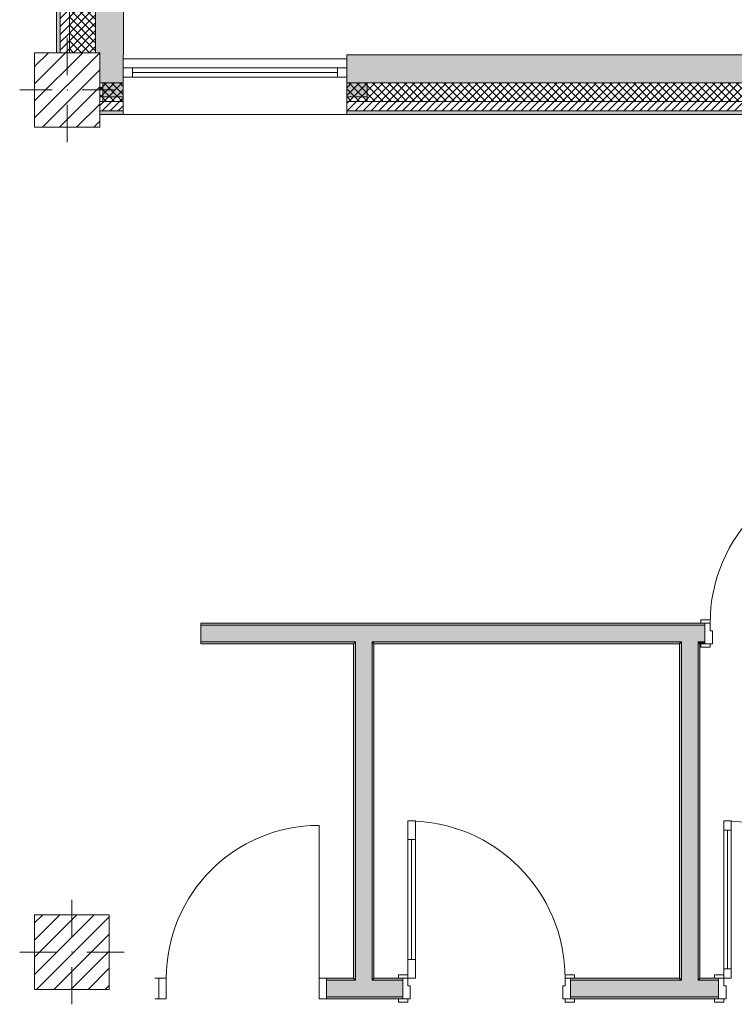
# Model space of a CAD drawing. Header units: millimetres. Extents: x -30280 to 19093, y -18706 to 4378.
# Tile 1 of 206: x -28248 to -24412, y -17114 to -11830. Entities that reach past the tile are written whole.
import ezdxf

# ---------------------------------------------------------------- set-up
doc = ezdxf.new("R2010")
doc.units = ezdxf.units.MM
doc.header["$MEASUREMENT"] = 0
doc.linetypes.add('Wipeout_Contour', pattern=[1000, 0, -1000])
for name, color, linetype in [('10_ESTR_Pilars', 7, 'Continuous'), ('12_FAÇ_Façana', 7, 'Continuous'), ('Puertas Archicad', 7, 'Continuous'), ('Ventanas Archicad', 7, 'Continuous')]:
    doc.layers.add(name, color=color, linetype=linetype)
for name, color, linetype, lineweight in [('10_ESTR_Pilars_Pluma_Nº__20', 1, 'Continuous', 5), ('10_ESTR_Pilars_Pluma_Nº__28', 7, 'Continuous', 20), ('10_ESTR_Pilars_Pluma_Nº__42', 8, 'Continuous', 25), ('12_FAÇ_Façana_Pluma_Nº__2', 8, 'Continuous', 5), ('12_FAÇ_Façana_Pluma_Nº__7', 7, 'Continuous', 5), ('Puertas Archicad_Pluma_Nº__1', 7, 'Continuous', 5), ('Puertas Archicad_Pluma_Nº__7', 7, 'Continuous', 5), ('Ventanas Archicad_Pluma_Nº__7', 7, 'Continuous', 5)]:
    doc.layers.add(name, color=color, linetype=linetype, lineweight=lineweight)
for name, color, linetype, lineweight, true_color in [('12_FAÇ_Façana_Pluma_Nº__102', 7, 'Continuous', 5, 0xcccccc), ('12_FAÇ_Façana_Pluma_Nº__174', 7, 'Continuous', 13, 0xe4ad2c), ('12_FAÇ_Façana_Pluma_Nº__176', 7, 'Continuous', 15, 0x93a0c6), ('12_FAÇ_Façana_Pluma_Nº__43', 7, 'Continuous', 5, 0xa4a4a6), ('Puertas Archicad_Pluma_Nº__23', 7, 'Continuous', 5, 0xa4a4a6), ('Puertas Archicad_Pluma_Nº__3', 7, 'Continuous', 5, 0xa4a4a4), ('Ventanas Archicad_Pluma_Nº__23', 7, 'Continuous', 5, 0xa4a4a6), ('Ventanas Archicad_Pluma_Nº__3', 7, 'Continuous', 5, 0xa4a4a4), ('Ventanas Archicad_Pluma_Nº__43', 7, 'Continuous', 5, 0xa4a4a6)]:
    doc.layers.add(name, color=color, linetype=linetype, lineweight=lineweight, true_color=true_color)
pattern_1 = [(45, (0, 0), (-21.213203, 21.213203), [])]
pattern_2 = [(45, (0, 0), (-21.213203, 21.213203), []), (135, (0, 0), (21.213203, 21.213203), [])]
pattern_3 = [(0, (0, 0), (0, 75), [0, -75])]
pattern_4 = [(45, (0, 0), (-45.96194, 45.96194), [])]

# ---------------------------------------------------------------- blocks, each defined once
blk = doc.blocks.new('Muro_5_1', base_point=(-28050.8, -12339))
at = {"layer": '12_FAÇ_Façana_Pluma_Nº__102', "linetype": 'Continuous', "lineweight": 0, "true_color": 0xe5e5e5}
blk.add_hatch(color=254, dxfattribs=at).paths.add_polyline_path([(-27840.8, -11151), (-27840.8, -12007), (-27817.9, -12007), (-27817.9, -12019), (-27690.8, -12019), (-27690.8, -11151)])
at = {"layer": '12_FAÇ_Façana_Pluma_Nº__174', "linetype": 'Continuous', "lineweight": 13, "true_color": 0xe4ad2c}
h = blk.add_hatch(dxfattribs=at)
h.set_pattern_fill('SATE_Aislamiento_0001', color=42, style=0, pattern_type=2)
h.set_pattern_definition(pattern_2)
h.paths.add_polyline_path([(-27840.8, -11151), (-27980.8, -11151), (-27980.8, -12007), (-27840.8, -12007)])
at = {"layer": '12_FAÇ_Façana_Pluma_Nº__176', "linetype": 'Continuous', "lineweight": 0, "true_color": 0x495063}
blk.add_hatch(color=251, dxfattribs=at).paths.add_polyline_path([(-28030.8, -11151), (-28050.8, -11151), (-28050.8, -12007), (-28030.8, -12007)])
at = {"layer": '12_FAÇ_Façana_Pluma_Nº__2', "linetype": 'Continuous', "lineweight": 5}
h = blk.add_hatch(dxfattribs=at)
h.set_pattern_fill('Ceramic_0001', color=8, style=0, pattern_type=2)
h.set_pattern_definition(pattern_1)
h.paths.add_polyline_path([(-27980.8, -11151), (-28030.8, -11151), (-28030.8, -12007), (-27980.8, -12007)])
at = {"layer": '12_FAÇ_Façana_Pluma_Nº__7', "color": 7, "linetype": 'Continuous', "lineweight": 5}
for p, q in [((-28030.8, -11151), (-28030.8, -12007)), ((-27980.8, -11151), (-27980.8, -12007)), ((-27840.8, -11151), (-27840.8, -12007))]:
    blk.add_line(p, q, dxfattribs=at)
at = {"layer": '12_FAÇ_Façana_Pluma_Nº__7', "color": 7, "linetype": 'Continuous', "lineweight": 5, "flags": 128}
for points in [[(-28050.8, -11151), (-28050.8, -12007)], [(-27840.8, -11151), (-27870.8, -11151)], [(-27690.8, -11151), (-27720.8, -11151)], [(-27690.8, -12019), (-27690.8, -11151)]]:
    blk.add_lwpolyline(points, dxfattribs=at)
blk = doc.blocks.new('Muro_32_1', base_point=(-23271.1, -12339))
at = {"layer": '12_FAÇ_Façana_Pluma_Nº__102', "linetype": 'Continuous', "lineweight": 0, "true_color": 0xe5e5e5}
for points in [[(-23578.6, -12019), (-26492.5, -12019), (-26492.5, -12169), (-23578.6, -12169)], [(-23578.6, -12169), (-23488.6, -12169), (-23488.6, -12019), (-23578.6, -12019)], [(-23488.6, -12169), (-23271.1, -12169), (-23271.1, -12019), (-23488.6, -12019)]]:
    blk.add_hatch(color=254, dxfattribs=at).paths.add_polyline_path(points)
at = {"layer": '12_FAÇ_Façana_Pluma_Nº__174', "linetype": 'Continuous', "lineweight": 13, "true_color": 0xe4ad2c}
h = blk.add_hatch(dxfattribs=at)
h.set_pattern_fill('SATE_Aislamiento_0001', color=42, style=0, pattern_type=2)
h.set_pattern_definition(pattern_2)
h.paths.add_polyline_path([(-23578.6, -12169), (-26492.5, -12169), (-26492.5, -12269), (-23578.6, -12269)])
h = blk.add_hatch(dxfattribs=at)
h.set_pattern_fill('SATE_Aislamiento_0001', color=42, style=0, pattern_type=2)
h.set_pattern_definition(pattern_2)
h.paths.add_polyline_path([(-23488.6, -12269), (-23271.1, -12269), (-23271.1, -12169), (-23488.6, -12169)])
at = {"layer": '12_FAÇ_Façana_Pluma_Nº__176', "linetype": 'Continuous', "lineweight": 0, "true_color": 0x495063}
for points in [[(-23588.6, -12319), (-26492.5, -12319), (-26492.5, -12339), (-23588.6, -12339)], [(-23588.6, -12339), (-23578.6, -12339), (-23578.6, -12319), (-23588.6, -12319)], [(-23488.6, -12339), (-23478.6, -12339), (-23478.6, -12319), (-23488.6, -12319)], [(-23478.6, -12339), (-23271.1, -12339), (-23271.1, -12319), (-23478.6, -12319)]]:
    blk.add_hatch(color=251, dxfattribs=at).paths.add_polyline_path(points)
at = {"layer": '12_FAÇ_Façana_Pluma_Nº__2', "linetype": 'Continuous', "lineweight": 5}
h = blk.add_hatch(dxfattribs=at)
h.set_pattern_fill('Ceramic_0001', color=8, style=0, pattern_type=2)
h.set_pattern_definition(pattern_1)
h.paths.add_polyline_path([(-23578.6, -12269), (-26492.5, -12269), (-26492.5, -12319), (-23578.6, -12319)])
h = blk.add_hatch(dxfattribs=at)
h.set_pattern_fill('Ceramic_0001', color=8, style=0, pattern_type=2)
h.set_pattern_definition(pattern_1)
h.paths.add_polyline_path([(-23488.6, -12319), (-23271.1, -12319), (-23271.1, -12269), (-23488.6, -12269)])
at = {"layer": '12_FAÇ_Façana_Pluma_Nº__7', "color": 7, "linetype": 'Continuous', "lineweight": 5}
for p, q in [((-26492.5, -12169), (-23578.6, -12169)), ((-23578.6, -12169), (-23578.6, -12269)), ((-23488.6, -12269), (-23488.6, -12169)), ((-23488.6, -12169), (-23271.1, -12169)), ((-26492.5, -12269), (-23578.6, -12269)), ((-23578.6, -12269), (-23578.6, -12319)), ((-23488.6, -12319), (-23488.6, -12269)), ((-23488.6, -12269), (-23271.1, -12269)), ((-26492.5, -12319), (-23578.6, -12319)), ((-23578.6, -12319), (-23578.6, -12339)), ((-23488.6, -12339), (-23488.6, -12319)), ((-23488.6, -12319), (-23271.1, -12319))]:
    blk.add_line(p, q, dxfattribs=at)
at = {"layer": '12_FAÇ_Façana_Pluma_Nº__7', "color": 7, "linetype": 'Continuous', "lineweight": 5, "flags": 128}
for points in [[(-23271.1, -12019), (-26492.5, -12019)], [(-26492.5, -12019), (-26492.5, -12339)], [(-23271.1, -12059), (-23271.1, -12019)], [(-26492.5, -12339), (-23588.6, -12339)], [(-23478.6, -12339), (-23271.1, -12339)]]:
    blk.add_lwpolyline(points, dxfattribs=at)
blk = doc.blocks.new('Muro_34_1', base_point=(-27692.5, -12339))
at = {"layer": '12_FAÇ_Façana_Pluma_Nº__102', "linetype": 'Continuous', "lineweight": 0, "true_color": 0xe5e5e5}
blk.add_hatch(color=254, dxfattribs=at).paths.add_polyline_path([(-27692.5, -12019), (-27817.9, -12019), (-27817.9, -12169), (-27692.5, -12169)])
at = {"layer": '12_FAÇ_Façana_Pluma_Nº__174', "linetype": 'Continuous', "lineweight": 13, "true_color": 0xe4ad2c}
h = blk.add_hatch(dxfattribs=at)
h.set_pattern_fill('SATE_Aislamiento_0001', color=42, style=0, pattern_type=2)
h.set_pattern_definition(pattern_2)
h.paths.add_polyline_path([(-27692.5, -12169), (-27817.9, -12169), (-27817.9, -12269), (-27692.5, -12269)])
at = {"layer": '12_FAÇ_Façana_Pluma_Nº__176', "linetype": 'Continuous', "lineweight": 0, "true_color": 0x495063}
blk.add_hatch(color=251, dxfattribs=at).paths.add_polyline_path([(-27692.5, -12319), (-27817.9, -12319), (-27817.9, -12339), (-27692.5, -12339)])
at = {"layer": '12_FAÇ_Façana_Pluma_Nº__2', "linetype": 'Continuous', "lineweight": 5}
h = blk.add_hatch(dxfattribs=at)
h.set_pattern_fill('Ceramic_0001', color=8, style=0, pattern_type=2)
h.set_pattern_definition(pattern_1)
h.paths.add_polyline_path([(-27692.5, -12269), (-27817.9, -12269), (-27817.9, -12319), (-27692.5, -12319)])
at = {"layer": '12_FAÇ_Façana_Pluma_Nº__7', "color": 7, "linetype": 'Continuous', "lineweight": 5}
for p, q in [((-27817.9, -12169), (-27692.5, -12169)), ((-27817.9, -12269), (-27692.5, -12269)), ((-27817.9, -12319), (-27692.5, -12319))]:
    blk.add_line(p, q, dxfattribs=at)
at = {"layer": '12_FAÇ_Façana_Pluma_Nº__7', "color": 7, "linetype": 'Continuous', "lineweight": 5, "flags": 128}
for points in [[(-27692.5, -12059), (-27692.5, -12019)], [(-27817.9, -12339), (-27692.5, -12339)]]:
    blk.add_lwpolyline(points, dxfattribs=at)
blk = doc.blocks.new('Ventana Vertical Multi-Faja 27_10')
at = {"layer": 'Ventanas Archicad_Pluma_Nº__23', "color": 253, "linetype": 'Continuous', "lineweight": 5, "true_color": 0xa4a4a6}
for p, q in [((-600, 0), (-550, 0)), ((-550, 0), (-550, -50)), ((550, -50), (550, 0)), ((550, 0), (600, 0)), ((-550, -50), (-600, -50)), ((600, -50), (550, -50))]:
    blk.add_line(p, q, dxfattribs=at)
at = {"layer": 'Ventanas Archicad_Pluma_Nº__3', "color": 253, "linetype": 'Continuous', "lineweight": 5, "true_color": 0xa4a4a4}
for p, q in [((-600, 50), (600, 50)), ((-550, 0), (550, 0)), ((-550, -25), (550, -25)), ((550, -50), (-550, -50)), ((-600, -250), (600, -250))]:
    blk.add_line(p, q, dxfattribs=at)
at = {"layer": 'Ventanas Archicad_Pluma_Nº__43', "color": 253, "linetype": 'Continuous', "lineweight": 5, "true_color": 0xa4a4a6}
for p, q in [((-600, -180), (-600, -155)), ((600, -180), (600, -155))]:
    blk.add_line(p, q, dxfattribs=at)
at = {"layer": 'Ventanas Archicad_Pluma_Nº__7', "color": 7, "linetype": 'Continuous', "lineweight": 5}
for p, q in [((-600, 50), (-600, 30)), ((-600, 30), (-600, 0)), ((-600, 30), (-600, 0)), ((-600, 0), (-600, -50)), ((-600, 0), (-600, -50)), ((-600, 0), (-600, -50)), ((-600, 0), (-600, -50)), ((600, 50), (600, 30)), ((600, 30), (600, 0)), ((600, 30), (600, 0)), ((600, 0), (600, -50)), ((600, 0), (600, -50)), ((600, 0), (600, -50)), ((600, 0), (600, -50)), ((-600, -50), (-600, -80)), ((-600, -50), (-600, -80)), ((600, -50), (600, -80)), ((600, -50), (600, -80)), ((-600, -80), (-600, -155)), ((-600, -80), (-600, -155)), ((600, -80), (600, -155)), ((600, -80), (600, -155)), ((-600, -180), (-600, -230)), ((600, -180), (600, -230)), ((-600, -230), (-600, -250)), ((600, -230), (600, -250))]:
    blk.add_line(p, q, dxfattribs=at)
blk = doc.blocks.new('Muro_35_1', base_point=(-26497.5, -12339))
at = {"layer": '12_FAÇ_Façana', "linetype": 'Continuous', "lineweight": 0, "true_color": 0x000000}
h = blk.add_hatch(dxfattribs=at)
h.set_pattern_fill('Yeso_0001', color=18, style=0, pattern_type=2)
h.set_pattern_definition(pattern_3)
h.paths.add_polyline_path([(-27692.5, -12269), (-27692.5, -12244), (-27802.5, -12244), (-27802.5, -12269)])
h = blk.add_hatch(dxfattribs=at)
h.set_pattern_fill('Yeso_0001', color=18, style=0, pattern_type=2)
h.set_pattern_definition(pattern_3)
h.paths.add_polyline_path([(-26492.5, -12269), (-26382.5, -12269), (-26382.5, -12244), (-26492.5, -12244)])
at = {"layer": '12_FAÇ_Façana_Pluma_Nº__102', "linetype": 'Continuous', "lineweight": 0, "true_color": 0xe5e5e5}
for points in [[(-27802.5, -12169), (-27802.5, -12244), (-27692.5, -12244), (-27692.5, -12059)], [(-26382.5, -12169), (-26492.5, -12059), (-26492.5, -12244), (-26382.5, -12244)]]:
    blk.add_hatch(color=254, dxfattribs=at).paths.add_polyline_path(points)
at = {"layer": '12_FAÇ_Façana_Pluma_Nº__43', "color": 253, "linetype": 'Continuous', "lineweight": 5, "true_color": 0xa4a4a6}
for p, q in [((-27802.5, -12244), (-27802.5, -12269)), ((-27692.5, -12244), (-27802.5, -12244)), ((-27692.5, -12269), (-27692.5, -12244)), ((-26492.5, -12269), (-26492.5, -12244)), ((-26492.5, -12244), (-26382.5, -12244)), ((-26382.5, -12244), (-26382.5, -12269)), ((-27802.5, -12269), (-27692.5, -12269)), ((-26382.5, -12269), (-26492.5, -12269))]:
    blk.add_line(p, q, dxfattribs=at)
at = {"layer": '12_FAÇ_Façana_Pluma_Nº__7', "color": 7, "linetype": 'Continuous', "lineweight": 5}
for p, q in [((-27692.5, -12039), (-27692.5, -12059)), ((-26492.5, -12039), (-26492.5, -12059)), ((-27692.5, -12059), (-27692.5, -12089)), ((-27692.5, -12059), (-27692.5, -12089)), ((-27692.5, -12089), (-27692.5, -12139)), ((-27692.5, -12089), (-27692.5, -12139)), ((-26492.5, -12059), (-26492.5, -12089)), ((-26492.5, -12059), (-26492.5, -12089)), ((-26492.5, -12089), (-26492.5, -12139)), ((-26492.5, -12089), (-26492.5, -12139)), ((-27692.5, -12139), (-27692.5, -12169)), ((-27692.5, -12139), (-27692.5, -12169)), ((-26492.5, -12139), (-26492.5, -12169)), ((-26492.5, -12139), (-26492.5, -12169)), ((-27802.5, -12169), (-27802.5, -12244)), ((-27692.5, -12169), (-27692.5, -12244)), ((-27692.5, -12169), (-27692.5, -12244)), ((-26492.5, -12169), (-26492.5, -12244)), ((-26492.5, -12169), (-26492.5, -12244)), ((-26382.5, -12169), (-26382.5, -12244)), ((-27692.5, -12269), (-27692.5, -12319)), ((-26492.5, -12269), (-26492.5, -12319)), ((-27692.5, -12319), (-27692.5, -12339)), ((-26492.5, -12319), (-26492.5, -12339))]:
    blk.add_line(p, q, dxfattribs=at)
at = {"layer": 'Ventanas Archicad', "color": 253, "linetype": 'Continuous', "lineweight": 5, "true_color": 0xa4a4a6, "zscale": 1000}
blk.add_blockref('Ventana Vertical Multi-Faja 27_10', (-27092.5, -12089), dxfattribs=at)
blk = doc.blocks.new('Puerta 27')
at = {"layer": 'Puertas Archicad_Pluma_Nº__1', "color": 7, "linetype": 'Continuous', "lineweight": 5}
for p, q in [((382, 744), (382, 844)), ((382, 844), (422, 844)), ((422, 844), (422, 744)), ((422, 744), (382, 744)), ((402, 744), (402, 100)), ((382, 0), (382, 100)), ((382, 100), (422, 100)), ((422, 100), (422, 0)), ((-472, 0), (-472, 19)), ((-472, 19), (-422, 19)), ((-422, 0), (-472, 0)), ((-422, 0), (-450, 0)), ((-450, 0), (-450, -110)), ((-422, 19), (-422, 0)), ((-422, -40), (-422, 0)), ((422, 0), (382, 0)), ((422, 19), (472, 19)), ((422, 0), (422, 19)), ((472, 0), (422, 0)), ((450, 0), (422, 0)), ((422, 0), (422, -40)), ((450, -110), (450, 0)), ((472, 19), (472, 0)), ((-410, -40), (-422, -40)), ((-410, -110), (-410, -40)), ((422, -40), (410, -40)), ((410, -40), (410, -110)), ((-472, -129), (-472, -110)), ((-472, -110), (-422, -110)), ((-422, -129), (-472, -129)), ((-450, -110), (-410, -110)), ((-422, -110), (-422, -129)), ((410, -110), (450, -110)), ((422, -110), (472, -110)), ((422, -129), (422, -110)), ((472, -129), (422, -129)), ((472, -110), (472, -129))]:
    blk.add_line(p, q, dxfattribs=at)
at = {"layer": 'Puertas Archicad_Pluma_Nº__1', "color": 7, "linetype": 'Continuous', "lineweight": 5, "flags": 128}
for points in [[(402, 744), (402, 100), (382, 100), (382, 744)], [(422, 744), (422, 100), (402, 100), (402, 744)]]:
    blk.add_lwpolyline(points, close=True, dxfattribs=at)
at = {"layer": 'Puertas Archicad_Pluma_Nº__3', "color": 253, "linetype": 'Continuous', "lineweight": 5, "true_color": 0xa4a4a4}
blk.add_arc((422, 0), 844, 90, 180, dxfattribs=at)
at = {"layer": 'Puertas Archicad_Pluma_Nº__7', "color": 7, "linetype": 'Continuous', "lineweight": 5}
for p, q in [((-450, 0), (-472, 0)), ((-450, 0), (-472, 0)), ((-450, 0), (-450, -10)), ((-450, 0), (-450, -10)), ((450, 0), (450, -10)), ((450, 0), (450, -10)), ((450, 0), (472, 0)), ((450, 0), (472, 0)), ((-450, -10), (-450, -100)), ((-450, -10), (-450, -100)), ((450, -10), (450, -100)), ((450, -10), (450, -100)), ((-450, -100), (-450, -110)), ((-450, -100), (-450, -110)), ((450, -100), (450, -110)), ((450, -100), (450, -110)), ((-450, -110), (-472, -110)), ((-450, -110), (-472, -110)), ((450, -110), (472, -110)), ((450, -110), (472, -110))]:
    blk.add_line(p, q, dxfattribs=at)
blk = doc.blocks.new('Puerta 27_2')
at = {"layer": 'Puertas Archicad_Pluma_Nº__1', "color": 7, "linetype": 'Continuous', "lineweight": 5}
for p, q in [((382, 794), (382, 844)), ((382, 844), (422, 844)), ((422, 794), (382, 794)), ((402, 794), (402, 50)), ((422, 844), (422, 794)), ((-472, 0), (-472, 19)), ((-472, 19), (-422, 19)), ((-422, 0), (-472, 0)), ((-422, 0), (-450, 0)), ((-450, 0), (-450, -110)), ((-422, 19), (-422, 0)), ((-422, -40), (-422, 0)), ((382, 0), (382, 50)), ((382, 50), (422, 50)), ((422, 0), (382, 0)), ((422, 50), (422, 0)), ((422, 19), (472, 19)), ((422, 0), (422, 19)), ((472, 0), (422, 0)), ((450, 0), (422, 0)), ((422, 0), (422, -40)), ((450, -110), (450, 0)), ((472, 19), (472, 0)), ((-410, -40), (-422, -40)), ((-410, -110), (-410, -40)), ((422, -40), (410, -40)), ((410, -40), (410, -110)), ((-472, -129), (-472, -110)), ((-472, -110), (-422, -110)), ((-422, -129), (-472, -129)), ((-450, -110), (-410, -110)), ((-422, -110), (-422, -129)), ((410, -110), (450, -110)), ((422, -110), (472, -110)), ((422, -129), (422, -110)), ((472, -129), (422, -129)), ((472, -110), (472, -129))]:
    blk.add_line(p, q, dxfattribs=at)
at = {"layer": 'Puertas Archicad_Pluma_Nº__1', "color": 7, "linetype": 'Continuous', "lineweight": 5, "flags": 128}
for points in [[(402, 794), (402, 50), (382, 50), (382, 794)], [(422, 794), (422, 50), (402, 50), (402, 794)]]:
    blk.add_lwpolyline(points, close=True, dxfattribs=at)
at = {"layer": 'Puertas Archicad_Pluma_Nº__3', "color": 253, "linetype": 'Continuous', "lineweight": 5, "true_color": 0xa4a4a4}
blk.add_arc((422, 0), 844, 90, 180, dxfattribs=at)
at = {"layer": 'Puertas Archicad_Pluma_Nº__7', "color": 7, "linetype": 'Continuous', "lineweight": 5}
for p, q in [((-450, 0), (-472, 0)), ((-450, 0), (-472, 0)), ((-450, 0), (-450, -10)), ((-450, 0), (-450, -10)), ((450, 0), (450, -10)), ((450, 0), (450, -10)), ((450, 0), (472, 0)), ((450, 0), (472, 0)), ((-450, -10), (-450, -100)), ((-450, -10), (-450, -100)), ((450, -10), (450, -100)), ((450, -10), (450, -100)), ((-450, -100), (-450, -110)), ((-450, -100), (-450, -110)), ((450, -100), (450, -110)), ((450, -100), (450, -110)), ((-450, -110), (-472, -110)), ((-450, -110), (-472, -110)), ((450, -110), (472, -110)), ((450, -110), (472, -110))]:
    blk.add_line(p, q, dxfattribs=at)
blk = doc.blocks.new('Puerta 27_3')
at = {"layer": 'Puertas Archicad_Pluma_Nº__23', "color": 253, "linetype": 'Continuous', "lineweight": 5, "true_color": 0xa4a4a6}
for p, q in [((-410, 0), (-450, 0)), ((-450, 0), (-450, -110)), ((-410, -110), (-410, 0)), ((450, 0), (410, 0)), ((410, 0), (410, -110)), ((450, -110), (450, 0)), ((-450, -110), (-410, -110)), ((410, -110), (450, -110))]:
    blk.add_line(p, q, dxfattribs=at)
at = {"layer": 'Puertas Archicad_Pluma_Nº__3', "color": 253, "linetype": 'Continuous', "lineweight": 5, "true_color": 0xa4a4a4}
blk.add_line((410, 0), (410, 820), dxfattribs=at)
blk.add_arc((410, 0), 820, 90, 180, dxfattribs=at)
at = {"layer": 'Puertas Archicad_Pluma_Nº__7', "color": 7, "linetype": 'Continuous', "lineweight": 5}
for p, q in [((-450, 0), (-472, 0)), ((-450, 0), (-472, 0)), ((-450, 0), (-450, -10)), ((-450, 0), (-450, -10)), ((450, 0), (450, -10)), ((450, 0), (450, -10)), ((450, 0), (472, 0)), ((450, 0), (472, 0)), ((-450, -10), (-450, -100)), ((-450, -10), (-450, -100)), ((450, -10), (450, -100)), ((450, -10), (450, -100)), ((-450, -100), (-450, -110)), ((-450, -100), (-450, -110)), ((450, -100), (450, -110)), ((450, -100), (450, -110)), ((-450, -110), (-472, -110)), ((-450, -110), (-472, -110)), ((450, -110), (472, -110)), ((450, -110), (472, -110))]:
    blk.add_line(p, q, dxfattribs=at)
blk = doc.blocks.new('Muro_38_1', base_point=(-27275.1, -17084))
at = {"layer": '12_FAÇ_Façana_Pluma_Nº__102', "linetype": 'Continuous', "lineweight": 0, "true_color": 0xe5e5e5}
for points in [[(-26446.1, -16984), (-26601.1, -16984), (-26601.1, -17074), (-26446.1, -17074)], [(-26356.1, -16984), (-26446.1, -16984), (-26446.1, -17074), (-26356.1, -17074)], [(-26356.1, -16984), (-26356.1, -17074), (-26192.1, -17074), (-26192.1, -16984)], [(-24696.4, -16984), (-25292.1, -16984), (-25292.1, -17074), (-24696.4, -17074)], [(-24606.4, -16984), (-24696.4, -16984), (-24696.4, -17074), (-24606.4, -17074)], [(-24606.4, -17074), (-24496.4, -17074), (-24496.4, -16984), (-24606.4, -16984)]]:
    blk.add_hatch(color=254, dxfattribs=at).paths.add_polyline_path(points)
at = {"layer": '12_FAÇ_Façana_Pluma_Nº__176', "linetype": 'Continuous', "lineweight": 0, "true_color": 0x495063}
for points in [[(-26456.1, -16974), (-26601.1, -16974), (-26601.1, -16984), (-26456.1, -16984)], [(-26446.1, -16974), (-26456.1, -16974), (-26456.1, -16984), (-26446.1, -16984)], [(-26346.1, -16974), (-26356.1, -16974), (-26356.1, -16984), (-26346.1, -16984)], [(-26346.1, -16974), (-26346.1, -16984), (-26192.1, -16984), (-26192.1, -16974)], [(-25292.1, -16984), (-24706.4, -16984), (-24706.4, -16974), (-25292.1, -16974)], [(-24696.4, -16974), (-24706.4, -16974), (-24706.4, -16984), (-24696.4, -16984)], [(-24596.4, -16974), (-24606.4, -16974), (-24606.4, -16984), (-24596.4, -16984)], [(-24496.4, -16974), (-24596.4, -16974), (-24596.4, -16984), (-24496.4, -16984)], [(-26601.1, -17084), (-26192.1, -17084), (-26192.1, -17074), (-26601.1, -17074)], [(-25292.1, -17084), (-24496.4, -17084), (-24496.4, -17074), (-25292.1, -17074)]]:
    blk.add_hatch(color=251, dxfattribs=at).paths.add_polyline_path(points)
at = {"layer": '12_FAÇ_Façana_Pluma_Nº__7', "color": 7, "linetype": 'Continuous', "lineweight": 5}
for p, q in [((-27501.1, -16974), (-27523.1, -16974)), ((-27501.1, -16974), (-27501.1, -16984)), ((-27501.1, -16984), (-27501.1, -17074)), ((-26601.1, -16974), (-26579.1, -16974)), ((-26601.1, -16974), (-26601.1, -16984)), ((-26446.1, -16984), (-26601.1, -16984)), ((-26601.1, -16984), (-26601.1, -17074)), ((-26446.1, -16974), (-26446.1, -16984)), ((-26356.1, -16984), (-26356.1, -16974)), ((-26192.1, -16984), (-26356.1, -16984)), ((-26192.1, -16974), (-26214.1, -16974)), ((-26192.1, -16974), (-26192.1, -16984)), ((-26192.1, -16984), (-26192.1, -17074)), ((-25292.1, -16974), (-25270.1, -16974)), ((-25292.1, -16974), (-25292.1, -16984)), ((-24696.4, -16984), (-25292.1, -16984)), ((-25292.1, -16984), (-25292.1, -17074)), ((-24696.4, -16974), (-24696.4, -16984)), ((-24606.4, -16984), (-24606.4, -16974)), ((-24496.4, -16984), (-24606.4, -16984)), ((-24496.4, -16974), (-24518.4, -16974)), ((-24496.4, -16974), (-24496.4, -16984)), ((-24496.4, -16984), (-24496.4, -17074)), ((-27501.1, -17084), (-27523.1, -17084)), ((-27501.1, -17074), (-27501.1, -17084)), ((-26601.1, -17074), (-26446.1, -17074)), ((-26601.1, -17074), (-26601.1, -17084)), ((-26601.1, -17084), (-26579.1, -17084)), ((-26446.1, -17074), (-26356.1, -17074)), ((-26356.1, -17074), (-26192.1, -17074)), ((-26192.1, -17084), (-26214.1, -17084)), ((-26192.1, -17074), (-26192.1, -17084)), ((-25292.1, -17074), (-24696.4, -17074)), ((-25292.1, -17074), (-25292.1, -17084)), ((-25292.1, -17084), (-25270.1, -17084)), ((-24696.4, -17074), (-24606.4, -17074)), ((-24606.4, -17074), (-24496.4, -17074)), ((-24496.4, -17084), (-24518.4, -17084)), ((-24496.4, -17074), (-24496.4, -17084))]:
    blk.add_line(p, q, dxfattribs=at)
at = {"layer": '12_FAÇ_Façana_Pluma_Nº__7', "color": 7, "linetype": 'Continuous', "lineweight": 5, "flags": 128}
for points in [[(-26456.1, -16974), (-26601.1, -16974)], [(-26192.1, -16974), (-26346.1, -16974)], [(-24706.4, -16974), (-25292.1, -16974)], [(-24496.4, -16974), (-24596.4, -16974)], [(-26601.1, -17084), (-26192.1, -17084)], [(-25292.1, -17084), (-24496.4, -17084)]]:
    blk.add_lwpolyline(points, dxfattribs=at)
at = {"layer": 'Puertas Archicad', "color": 253, "linetype": 'Continuous', "lineweight": 5, "true_color": 0xa4a4a6, "zscale": 1000}
blk.add_blockref('Puerta 27_3', (-27051.1, -16974), dxfattribs=at)
at = {"layer": 'Puertas Archicad', "color": 253, "linetype": 'Continuous', "lineweight": 5, "true_color": 0xa4a4a6, "xscale": -1, "zscale": 1000}
for name, p in [('Puerta 27', (-25742.1, -16974)), ('Puerta 27_2', (-24046.4, -16974))]:
    blk.add_blockref(name, p, dxfattribs=at)
blk = doc.blocks.new('Puerta 27_4')
at = {"layer": 'Puertas Archicad_Pluma_Nº__1', "color": 7, "linetype": 'Continuous', "lineweight": 5}
for p, q in [((382, 744), (382, 844)), ((382, 844), (422, 844)), ((422, 844), (422, 744)), ((422, 744), (382, 744)), ((402, 744), (402, 100)), ((382, 0), (382, 100)), ((382, 100), (422, 100)), ((422, 100), (422, 0)), ((-472, 0), (-472, 19)), ((-472, 19), (-422, 19)), ((-422, 0), (-472, 0)), ((-422, 0), (-450, 0)), ((-450, 0), (-450, -110)), ((-422, 19), (-422, 0)), ((-422, -40), (-422, 0)), ((422, 0), (382, 0)), ((422, 19), (472, 19)), ((422, 0), (422, 19)), ((472, 0), (422, 0)), ((450, 0), (422, 0)), ((422, 0), (422, -40)), ((450, -110), (450, 0)), ((472, 19), (472, 0)), ((-410, -40), (-422, -40)), ((-410, -110), (-410, -40)), ((422, -40), (410, -40)), ((410, -40), (410, -110)), ((-472, -129), (-472, -110)), ((-472, -110), (-422, -110)), ((-422, -129), (-472, -129)), ((-450, -110), (-410, -110)), ((-422, -110), (-422, -129)), ((410, -110), (450, -110)), ((422, -110), (472, -110)), ((422, -129), (422, -110)), ((472, -129), (422, -129)), ((472, -110), (472, -129))]:
    blk.add_line(p, q, dxfattribs=at)
at = {"layer": 'Puertas Archicad_Pluma_Nº__1', "color": 7, "linetype": 'Continuous', "lineweight": 5, "flags": 128}
for points in [[(402, 744), (402, 100), (382, 100), (382, 744)], [(422, 744), (422, 100), (402, 100), (402, 744)]]:
    blk.add_lwpolyline(points, close=True, dxfattribs=at)
at = {"layer": 'Puertas Archicad_Pluma_Nº__3', "color": 253, "linetype": 'Continuous', "lineweight": 5, "true_color": 0xa4a4a4}
blk.add_arc((422, 0), 844, 90, 180, dxfattribs=at)
at = {"layer": 'Puertas Archicad_Pluma_Nº__7', "color": 7, "linetype": 'Continuous', "lineweight": 5}
for p, q in [((-450, 0), (-472, 0)), ((-450, 0), (-472, 0)), ((-450, 0), (-450, -10)), ((-450, 0), (-450, -10)), ((450, 0), (450, -10)), ((450, 0), (450, -10)), ((450, 0), (472, 0)), ((450, 0), (472, 0)), ((-450, -10), (-450, -100)), ((-450, -10), (-450, -100)), ((450, -10), (450, -100)), ((450, -10), (450, -100)), ((-450, -100), (-450, -110)), ((-450, -100), (-450, -110)), ((450, -100), (450, -110)), ((450, -100), (450, -110)), ((-450, -110), (-472, -110)), ((-450, -110), (-472, -110)), ((450, -110), (472, -110)), ((450, -110), (472, -110))]:
    blk.add_line(p, q, dxfattribs=at)
blk = doc.blocks.new('Puerta 27_5')
at = {"layer": 'Puertas Archicad_Pluma_Nº__1', "color": 7, "linetype": 'Continuous', "lineweight": 5}
for p, q in [((382, 744), (382, 844)), ((382, 844), (422, 844)), ((422, 844), (422, 744)), ((422, 744), (382, 744)), ((402, 744), (402, 100)), ((382, 0), (382, 100)), ((382, 100), (422, 100)), ((422, 100), (422, 0)), ((-472, 0), (-472, 19)), ((-472, 19), (-422, 19)), ((-422, 0), (-472, 0)), ((-422, 0), (-450, 0)), ((-450, 0), (-450, -110)), ((-422, 19), (-422, 0)), ((-422, -40), (-422, 0)), ((422, 0), (382, 0)), ((422, 19), (472, 19)), ((422, 0), (422, 19)), ((472, 0), (422, 0)), ((450, 0), (422, 0)), ((422, 0), (422, -40)), ((450, -110), (450, 0)), ((472, 19), (472, 0)), ((-410, -40), (-422, -40)), ((-410, -110), (-410, -40)), ((422, -40), (410, -40)), ((410, -40), (410, -110)), ((-472, -129), (-472, -110)), ((-472, -110), (-422, -110)), ((-422, -129), (-472, -129)), ((-450, -110), (-410, -110)), ((-422, -110), (-422, -129)), ((410, -110), (450, -110)), ((422, -110), (472, -110)), ((422, -129), (422, -110)), ((472, -129), (422, -129)), ((472, -110), (472, -129))]:
    blk.add_line(p, q, dxfattribs=at)
at = {"layer": 'Puertas Archicad_Pluma_Nº__1', "color": 7, "linetype": 'Continuous', "lineweight": 5, "flags": 128}
for points in [[(402, 744), (402, 100), (382, 100), (382, 744)], [(422, 744), (422, 100), (402, 100), (402, 744)]]:
    blk.add_lwpolyline(points, close=True, dxfattribs=at)
at = {"layer": 'Puertas Archicad_Pluma_Nº__3', "color": 253, "linetype": 'Continuous', "lineweight": 5, "true_color": 0xa4a4a4}
blk.add_arc((422, 0), 844, 90, 180, dxfattribs=at)
at = {"layer": 'Puertas Archicad_Pluma_Nº__7', "color": 7, "linetype": 'Continuous', "lineweight": 5}
for p, q in [((-450, 0), (-472, 0)), ((-450, 0), (-472, 0)), ((-450, 0), (-450, -10)), ((-450, 0), (-450, -10)), ((450, 0), (450, -10)), ((450, 0), (450, -10)), ((450, 0), (472, 0)), ((450, 0), (472, 0)), ((-450, -10), (-450, -100)), ((-450, -10), (-450, -100)), ((450, -10), (450, -100)), ((450, -10), (450, -100)), ((-450, -100), (-450, -110)), ((-450, -100), (-450, -110)), ((450, -100), (450, -110)), ((450, -100), (450, -110)), ((-450, -110), (-472, -110)), ((-450, -110), (-472, -110)), ((450, -110), (472, -110)), ((450, -110), (472, -110))]:
    blk.add_line(p, q, dxfattribs=at)
blk = doc.blocks.new('Muro_39_1', base_point=(-27275.1, -15179))
at = {"layer": '12_FAÇ_Façana_Pluma_Nº__102', "linetype": 'Continuous', "lineweight": 0, "true_color": 0xe5e5e5}
for points in [[(-26446.1, -15079), (-27275.1, -15079), (-27275.1, -15169), (-26446.1, -15169)], [(-26356.1, -15079), (-26446.1, -15079), (-26446.1, -15169), (-26356.1, -15169)], [(-24696.4, -15079), (-26356.1, -15079), (-26356.1, -15169), (-24696.4, -15169)], [(-24606.4, -15079), (-24696.4, -15079), (-24696.4, -15169), (-24606.4, -15169)], [(-24606.4, -15079), (-24606.4, -15169), (-24569.6, -15169), (-24569.6, -15079)], [(-23578.6, -15079), (-23669.6, -15079), (-23669.6, -15169), (-23578.6, -15169)], [(-23488.6, -15079), (-23578.6, -15079), (-23578.6, -15169), (-23488.6, -15169)], [(-23488.6, -15079), (-23488.6, -15169), (-23433.9, -15169), (-23433.9, -15079)], [(-20681.4, -15079), (-22533.9, -15079), (-22533.9, -15169), (-20681.4, -15169)], [(-20681.4, -15079), (-20591.4, -15169), (-20591.4, -15079)], [(-20681.4, -15169), (-20591.4, -15169), (-20681.4, -15079)]]:
    blk.add_hatch(color=254, dxfattribs=at).paths.add_polyline_path(points)
at = {"layer": '12_FAÇ_Façana_Pluma_Nº__176', "linetype": 'Continuous', "lineweight": 0, "true_color": 0x495063}
for points in [[(-27275.1, -15069), (-27275.1, -15079), (-24569.6, -15079), (-24569.6, -15069)], [(-23669.6, -15079), (-23588.6, -15079), (-23588.6, -15069), (-23669.6, -15069)], [(-23578.6, -15069), (-23588.6, -15069), (-23588.6, -15079), (-23578.6, -15079)], [(-23478.6, -15069), (-23488.6, -15069), (-23488.6, -15079), (-23478.6, -15079)], [(-23478.6, -15069), (-23478.6, -15079), (-23433.9, -15079), (-23433.9, -15069)], [(-22533.9, -15079), (-20691.4, -15079), (-20691.4, -15069), (-22533.9, -15069)], [(-20691.4, -15069), (-20681.4, -15079), (-20681.4, -15069)], [(-20691.4, -15079), (-20681.4, -15079), (-20691.4, -15069)], [(-26456.1, -15169), (-27275.1, -15169), (-27275.1, -15179), (-26456.1, -15179)], [(-26446.1, -15169), (-26456.1, -15169), (-26456.1, -15179), (-26446.1, -15179)], [(-26346.1, -15169), (-26356.1, -15169), (-26356.1, -15179), (-26346.1, -15179)], [(-24706.4, -15169), (-26346.1, -15169), (-26346.1, -15179), (-24706.4, -15179)], [(-24696.4, -15169), (-24706.4, -15169), (-24706.4, -15179), (-24696.4, -15179)], [(-24596.4, -15169), (-24606.4, -15169), (-24606.4, -15179), (-24596.4, -15179)], [(-24596.4, -15169), (-24596.4, -15179), (-24569.6, -15179), (-24569.6, -15169)], [(-23669.6, -15179), (-23433.9, -15179), (-23433.9, -15169), (-23669.6, -15169)], [(-22533.9, -15169), (-22533.9, -15179), (-20591.4, -15179), (-20591.4, -15169)], [(-20591.4, -15169), (-20581.4, -15179), (-20581.4, -15169)], [(-20591.4, -15179), (-20581.4, -15179), (-20591.4, -15169)]]:
    blk.add_hatch(color=251, dxfattribs=at).paths.add_polyline_path(points)
at = {"layer": '12_FAÇ_Façana_Pluma_Nº__7', "color": 7, "linetype": 'Continuous', "lineweight": 5}
for p, q in [((-26446.1, -15079), (-27275.1, -15079)), ((-26356.1, -15079), (-26446.1, -15079)), ((-24696.4, -15079), (-26356.1, -15079)), ((-24606.4, -15079), (-24696.4, -15079)), ((-24569.6, -15079), (-24606.4, -15079)), ((-24569.6, -15069), (-24591.6, -15069)), ((-24569.6, -15069), (-24569.6, -15079)), ((-24569.6, -15079), (-24569.6, -15169)), ((-23669.6, -15069), (-23647.6, -15069)), ((-23669.6, -15069), (-23669.6, -15079)), ((-23578.6, -15079), (-23669.6, -15079)), ((-23669.6, -15079), (-23669.6, -15169)), ((-23578.6, -15069), (-23578.6, -15079)), ((-23488.6, -15079), (-23488.6, -15069)), ((-23433.9, -15079), (-23488.6, -15079)), ((-23433.9, -15069), (-23455.9, -15069)), ((-23433.9, -15069), (-23433.9, -15079)), ((-23433.9, -15079), (-23433.9, -15169)), ((-22533.9, -15069), (-22511.9, -15069)), ((-22533.9, -15069), (-22533.9, -15079)), ((-20681.4, -15079), (-22533.9, -15079)), ((-22533.9, -15079), (-22533.9, -15169)), ((-20681.4, -15079), (-20681.4, -15069)), ((-20591.4, -15169), (-20591.4, -15079)), ((-27275.1, -15169), (-26446.1, -15169)), ((-26446.1, -15169), (-26446.1, -15179)), ((-26356.1, -15179), (-26356.1, -15169)), ((-26356.1, -15169), (-24696.4, -15169)), ((-24696.4, -15169), (-24696.4, -15179)), ((-24606.4, -15179), (-24606.4, -15169)), ((-24606.4, -15169), (-24569.6, -15169)), ((-24569.6, -15179), (-24591.6, -15179)), ((-24569.6, -15169), (-24569.6, -15179)), ((-23669.6, -15169), (-23578.6, -15169)), ((-23669.6, -15169), (-23669.6, -15179)), ((-23669.6, -15179), (-23647.6, -15179)), ((-23578.6, -15169), (-23488.6, -15169)), ((-23488.6, -15169), (-23433.9, -15169)), ((-23433.9, -15179), (-23455.9, -15179)), ((-23433.9, -15169), (-23433.9, -15179)), ((-22533.9, -15169), (-20681.4, -15169)), ((-22533.9, -15169), (-22533.9, -15179)), ((-22533.9, -15179), (-22511.9, -15179)), ((-20681.4, -15169), (-20591.4, -15169))]:
    blk.add_line(p, q, dxfattribs=at)
at = {"layer": '12_FAÇ_Façana_Pluma_Nº__7', "color": 7, "linetype": 'Continuous', "lineweight": 5, "flags": 128}
for points in [[(-24569.6, -15069), (-27275.1, -15069)], [(-27275.1, -15079), (-27275.1, -15069)], [(-27275.1, -15169), (-27275.1, -15079)], [(-23588.6, -15069), (-23669.6, -15069)], [(-23433.9, -15069), (-23478.6, -15069)], [(-20691.4, -15069), (-22533.9, -15069)], [(-27275.1, -15179), (-27275.1, -15169)], [(-27275.1, -15179), (-26456.1, -15179)], [(-26346.1, -15179), (-24706.4, -15179)], [(-24596.4, -15179), (-24569.6, -15179)], [(-23669.6, -15179), (-23433.9, -15179)], [(-22533.9, -15179), (-20581.4, -15179)], [(-20581.4, -15179), (-20581.4, -15169)]]:
    blk.add_lwpolyline(points, dxfattribs=at)
at = {"layer": 'Puertas Archicad', "color": 253, "linetype": 'Continuous', "lineweight": 5, "true_color": 0xa4a4a6, "zscale": 1000}
blk.add_blockref('Puerta 27_4', (-24119.6, -15069), dxfattribs=at)
at = {"layer": 'Puertas Archicad', "color": 253, "linetype": 'Continuous', "lineweight": 5, "true_color": 0xa4a4a6, "xscale": -1, "zscale": 1000}
blk.add_blockref('Puerta 27_5', (-22983.9, -15069), dxfattribs=at)
blk = doc.blocks.new('Muro_40_1', base_point=(-24596.4, -17084))
at = {"layer": '12_FAÇ_Façana_Pluma_Nº__102', "linetype": 'Continuous', "lineweight": 0, "true_color": 0xe5e5e5}
for points in [[(-24606.4, -15169), (-24696.4, -15169), (-24696.4, -15179), (-24606.4, -15179)], [(-24606.4, -16974), (-24606.4, -15179), (-24696.4, -15179), (-24696.4, -16974)], [(-24606.4, -16974), (-24696.4, -16974), (-24696.4, -16984), (-24606.4, -16984)]]:
    blk.add_hatch(color=254, dxfattribs=at).paths.add_polyline_path(points)
at = {"layer": '12_FAÇ_Façana_Pluma_Nº__176', "linetype": 'Continuous', "lineweight": 0, "true_color": 0x495063}
for points in [[(-24706.4, -15179), (-24706.4, -16974), (-24696.4, -16974), (-24696.4, -15179)], [(-24596.4, -16974), (-24596.4, -15179), (-24606.4, -15179), (-24606.4, -16974)]]:
    blk.add_hatch(color=251, dxfattribs=at).paths.add_polyline_path(points)
at = {"layer": '12_FAÇ_Façana_Pluma_Nº__7', "color": 7, "linetype": 'Continuous', "lineweight": 5}
for p, q in [((-24696.4, -15169), (-24696.4, -15179)), ((-24696.4, -15179), (-24696.4, -16974)), ((-24606.4, -15179), (-24606.4, -15169)), ((-24606.4, -16974), (-24606.4, -15179)), ((-24696.4, -16974), (-24696.4, -16984)), ((-24606.4, -16984), (-24606.4, -16974))]:
    blk.add_line(p, q, dxfattribs=at)
at = {"layer": '12_FAÇ_Façana_Pluma_Nº__7', "color": 7, "linetype": 'Continuous', "lineweight": 5, "flags": 128}
for points in [[(-24706.4, -15179), (-24706.4, -16974)], [(-24596.4, -16974), (-24596.4, -15179)]]:
    blk.add_lwpolyline(points, dxfattribs=at)
blk = doc.blocks.new('Muro_41_1', base_point=(-26346.1, -17084))
at = {"layer": '12_FAÇ_Façana_Pluma_Nº__102', "linetype": 'Continuous', "lineweight": 0, "true_color": 0xe5e5e5}
for points in [[(-26356.1, -15169), (-26446.1, -15169), (-26446.1, -15179), (-26356.1, -15179)], [(-26356.1, -16974), (-26356.1, -15179), (-26446.1, -15179), (-26446.1, -16974)], [(-26356.1, -16974), (-26446.1, -16974), (-26446.1, -16984), (-26356.1, -16984)]]:
    blk.add_hatch(color=254, dxfattribs=at).paths.add_polyline_path(points)
at = {"layer": '12_FAÇ_Façana_Pluma_Nº__176', "linetype": 'Continuous', "lineweight": 0, "true_color": 0x495063}
for points in [[(-26456.1, -15179), (-26456.1, -16974), (-26446.1, -16974), (-26446.1, -15179)], [(-26346.1, -16974), (-26346.1, -15179), (-26356.1, -15179), (-26356.1, -16974)]]:
    blk.add_hatch(color=251, dxfattribs=at).paths.add_polyline_path(points)
at = {"layer": '12_FAÇ_Façana_Pluma_Nº__7', "color": 7, "linetype": 'Continuous', "lineweight": 5}
for p, q in [((-26446.1, -15169), (-26446.1, -15179)), ((-26446.1, -15179), (-26446.1, -16974)), ((-26356.1, -15179), (-26356.1, -15169)), ((-26356.1, -16974), (-26356.1, -15179)), ((-26446.1, -16974), (-26446.1, -16984)), ((-26356.1, -16984), (-26356.1, -16974))]:
    blk.add_line(p, q, dxfattribs=at)
at = {"layer": '12_FAÇ_Façana_Pluma_Nº__7', "color": 7, "linetype": 'Continuous', "lineweight": 5, "flags": 128}
for points in [[(-26456.1, -15179), (-26456.1, -16974)], [(-26346.1, -16974), (-26346.1, -15179)]]:
    blk.add_lwpolyline(points, dxfattribs=at)
blk = doc.blocks.new('Pilar_20_1', base_point=(-27992.9, -12207))
at = {"color": 254, "linetype": 'Wipeout_Contour', "lineweight": 0, "ltscale": 122157.37424}
blk.add_wipeout([(-28167.9, -12407), (-27817.9, -12407), (-27817.9, -12007), (-28167.9, -12007)], dxfattribs=at).dxf.layer = '10_ESTR_Pilars'
at = {"layer": '10_ESTR_Pilars_Pluma_Nº__42', "linetype": 'Continuous', "lineweight": 25}
h = blk.add_hatch(dxfattribs=at)
h.set_pattern_fill('00_GCT_trama_45º_e1_400__05', color=8, style=0, pattern_type=2)
h.set_pattern_definition(pattern_4)
h.paths.add_polyline_path([(-28167.9, -12407), (-27817.9, -12407), (-27817.9, -12007), (-28167.9, -12007)])
at = {"layer": '10_ESTR_Pilars_Pluma_Nº__20', "color": 1, "linetype": 'Continuous', "lineweight": 5}
for p, q in [((-27992.9, -12127), (-27992.9, -11927)), ((-28072.9, -12207), (-28247.9, -12207)), ((-27912.9, -12207), (-27737.9, -12207)), ((-27992.9, -12287), (-27992.9, -12487))]:
    blk.add_line(p, q, dxfattribs=at)
blk.add_point((-27992.9, -12207), dxfattribs=at)
at = {"layer": '10_ESTR_Pilars_Pluma_Nº__28', "color": 7, "linetype": 'Continuous', "lineweight": 20, "flags": 128}
blk.add_lwpolyline([(-28167.9, -12407), (-27817.9, -12407), (-27817.9, -12007), (-28167.9, -12007)], close=True, dxfattribs=at)
blk = doc.blocks.new('Pilar_28_1', base_point=(-27967.9, -16834))
at = {"color": 254, "linetype": 'Wipeout_Contour', "lineweight": 0, "ltscale": 130575.694366}
blk.add_wipeout([(-28167.9, -17034), (-27767.9, -17034), (-27767.9, -16634), (-28167.9, -16634)], dxfattribs=at).dxf.layer = '10_ESTR_Pilars'
at = {"layer": '10_ESTR_Pilars_Pluma_Nº__42', "linetype": 'Continuous', "lineweight": 25}
h = blk.add_hatch(dxfattribs=at)
h.set_pattern_fill('00_GCT_trama_45º_e1_400__05', color=8, style=0, pattern_type=2)
h.set_pattern_definition(pattern_4)
h.paths.add_polyline_path([(-28167.9, -17034), (-27767.9, -17034), (-27767.9, -16634), (-28167.9, -16634)])
at = {"layer": '10_ESTR_Pilars_Pluma_Nº__20', "color": 1, "linetype": 'Continuous', "lineweight": 5}
for p, q in [((-27967.9, -16754), (-27967.9, -16554)), ((-28047.9, -16834), (-28247.9, -16834)), ((-27887.9, -16834), (-27687.9, -16834)), ((-27967.9, -16914), (-27967.9, -17114))]:
    blk.add_line(p, q, dxfattribs=at)
blk.add_point((-27967.9, -16834), dxfattribs=at)
at = {"layer": '10_ESTR_Pilars_Pluma_Nº__28', "color": 7, "linetype": 'Continuous', "lineweight": 20, "flags": 128}
blk.add_lwpolyline([(-28167.9, -17034), (-27767.9, -17034), (-27767.9, -16634), (-28167.9, -16634)], close=True, dxfattribs=at)

msp = doc.modelspace()

# ---------------------------------------------------------------- block references
at = {"layer": '10_ESTR_Pilars', "color": 7, "lineweight": 20}
msp.add_blockref('Pilar_28_1', (-27967.9, -16834), dxfattribs=at)
at = {"layer": '12_FAÇ_Façana', "color": 7, "lineweight": 20}
for name, p in [('Muro_5_1', (-28050.8, -12339)), ('Muro_34_1', (-27692.5, -12339)), ('Muro_35_1', (-26497.5, -12339)), ('Muro_32_1', (-23271.1, -12339)), ('Muro_39_1', (-27275.1, -15179)), ('Muro_41_1', (-26346.1, -17084)), ('Muro_40_1', (-24596.4, -17084)), ('Muro_38_1', (-27275.1, -17084))]:
    msp.add_blockref(name, p, dxfattribs=at)

# ---------------------------------------------------------------- next in the draw order: block references
at = {"layer": '10_ESTR_Pilars', "color": 7, "lineweight": 20}
msp.add_blockref('Pilar_20_1', (-27992.9, -12207), dxfattribs=at)

doc.saveas('drawing.dxf')
